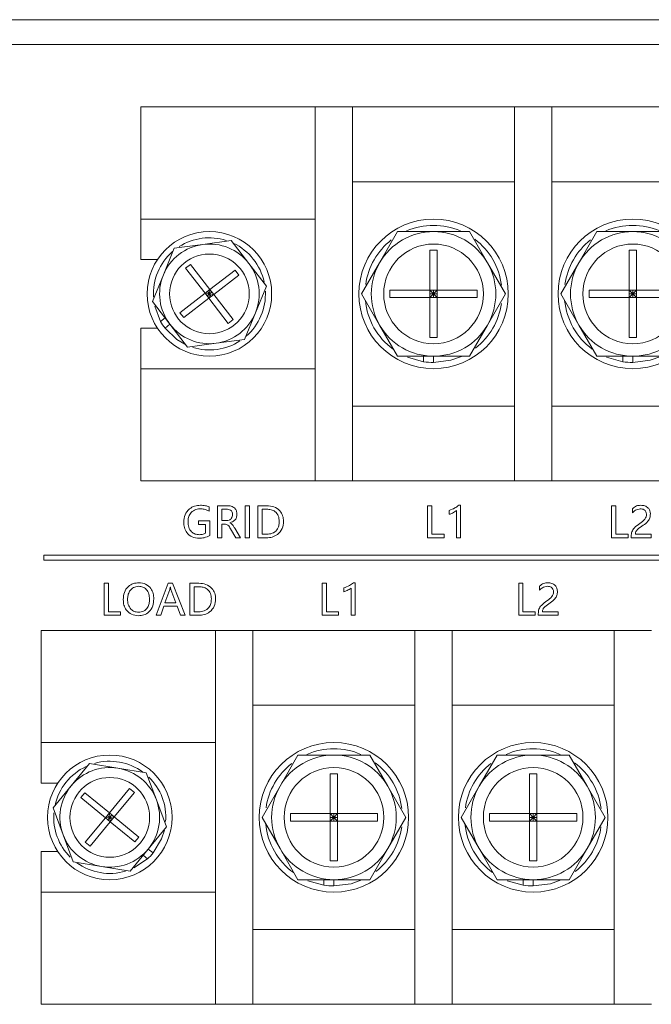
# Model space of a CAD drawing. Header units: millimetres. Extents: x -1555 to -959, y 252 to 1266.
# Tile 19 of 24: x -1164 to -1114, y 448 to 527. Entities that reach past the tile are written whole.
import ezdxf

# ---------------------------------------------------------------- set-up
doc = ezdxf.new("R2010")
doc.units = ezdxf.units.MM

msp = doc.modelspace()

# ---------------------------------------------------------------- linework, layer by layer
at = {"color": 0, "linetype": 'ByBlock', "lineweight": 5}
for p, q in [((-1479.618, 527.268), (-1039.618, 527.268)), ((-1041.618, 525.268), (-1477.618, 525.268)), ((-1154.618, 511.268), (-1154.618, 520.268)), ((-1154.618, 520.268), (-1137.618, 520.268)), ((-1140.618, 490.268), (-1140.618, 520.268)), ((-1137.618, 520.268), (-1140.618, 520.268)), ((-1137.618, 490.268), (-1137.618, 520.268)), ((-1137.618, 520.268), (-1124.618, 520.268)), ((-1121.618, 520.268), (-1124.618, 520.268)), ((-1124.618, 490.268), (-1124.618, 520.268)), ((-1121.618, 490.268), (-1121.618, 520.268)), ((-1121.618, 520.268), (-1108.618, 520.268)), ((-1124.618, 514.268), (-1137.618, 514.268)), ((-1108.618, 514.268), (-1121.618, 514.268)), ((-1140.618, 511.268), (-1154.618, 511.268)), ((-1154.618, 508.018), (-1154.618, 511.268)), ((-1140.618, 511.268), (-1140.618, 499.268)), ((-1135.448, 507.768), (-1134.004, 510.268)), ((-1134.004, 510.268), (-1131.118, 510.268)), ((-1131.118, 510.268), (-1128.231, 510.268)), ((-1128.231, 510.268), (-1126.788, 507.768)), ((-1119.448, 507.768), (-1118.004, 510.268)), ((-1118.004, 510.268), (-1115.118, 510.268)), ((-1115.118, 510.268), (-1112.231, 510.268)), ((-1152.816, 506.791), (-1151.937, 508.926)), ((-1151.937, 508.926), (-1149.648, 509.232)), ((-1149.648, 509.232), (-1147.359, 509.539)), ((-1147.359, 509.539), (-1145.949, 507.71)), ((-1131.418, 508.768), (-1130.818, 508.768)), ((-1131.418, 505.568), (-1131.418, 508.768)), ((-1130.818, 508.768), (-1130.818, 505.568)), ((-1115.418, 508.768), (-1114.818, 508.768)), ((-1115.418, 505.568), (-1115.418, 508.768)), ((-1114.818, 508.768), (-1114.818, 505.568)), ((-1153.294, 508.018), (-1154.618, 508.018)), ((-1151.025, 507.333), (-1150.629, 507.638)), ((-1149.468, 505.313), (-1151.025, 507.333)), ((-1150.629, 507.638), (-1149.072, 505.618)), ((-1145.949, 507.71), (-1144.54, 505.88)), ((-1136.891, 505.268), (-1135.448, 507.768)), ((-1126.788, 507.768), (-1125.344, 505.268)), ((-1120.891, 505.268), (-1119.448, 507.768)), ((-1153.696, 504.655), (-1152.816, 506.791)), ((-1149.072, 505.618), (-1147.053, 507.175)), ((-1146.747, 506.779), (-1148.767, 505.222)), ((-1147.053, 507.175), (-1146.747, 506.779)), ((-1149.072, 505.618), (-1149.468, 505.313)), ((-1149.118, 505.268), (-1149.072, 505.618)), ((-1148.767, 505.222), (-1149.072, 505.618)), ((-1144.54, 505.88), (-1145.419, 503.745)), ((-1151.488, 503.757), (-1149.468, 505.313)), ((-1149.163, 504.917), (-1151.183, 503.36)), ((-1149.468, 505.313), (-1149.163, 504.917)), ((-1149.468, 505.313), (-1149.118, 505.268)), ((-1149.316, 505.115), (-1149.118, 505.268)), ((-1149.118, 505.268), (-1149.27, 505.466)), ((-1149.118, 505.268), (-1149.163, 504.917)), ((-1149.163, 504.917), (-1148.767, 505.222)), ((-1147.606, 502.897), (-1149.163, 504.917)), ((-1149.118, 505.268), (-1148.92, 505.42)), ((-1148.965, 505.07), (-1149.118, 505.268)), ((-1149.118, 505.268), (-1148.767, 505.222)), ((-1148.767, 505.222), (-1147.21, 503.203)), ((-1135.448, 502.768), (-1136.891, 505.268)), ((-1134.618, 504.968), (-1134.618, 505.568)), ((-1134.618, 505.568), (-1131.418, 505.568)), ((-1131.418, 504.968), (-1134.618, 504.968)), ((-1131.418, 505.568), (-1131.418, 504.968)), ((-1130.818, 505.568), (-1131.418, 505.568)), ((-1131.118, 505.268), (-1131.418, 505.568)), ((-1131.118, 505.268), (-1131.418, 505.268)), ((-1131.418, 504.968), (-1131.118, 505.268)), ((-1131.418, 504.968), (-1130.818, 504.968)), ((-1131.418, 501.768), (-1131.418, 504.968)), ((-1131.118, 505.268), (-1130.818, 505.568)), ((-1131.118, 505.268), (-1131.118, 505.568)), ((-1131.118, 504.968), (-1131.118, 505.268)), ((-1131.118, 505.268), (-1130.818, 504.968)), ((-1130.818, 505.268), (-1131.118, 505.268)), ((-1130.818, 504.968), (-1130.818, 505.568)), ((-1130.818, 505.568), (-1127.618, 505.568)), ((-1127.618, 504.968), (-1130.818, 504.968)), ((-1130.818, 504.968), (-1130.818, 501.768)), ((-1127.618, 505.568), (-1127.618, 504.968)), ((-1125.344, 505.268), (-1126.788, 502.768)), ((-1119.448, 502.768), (-1120.891, 505.268)), ((-1118.618, 504.968), (-1118.618, 505.568)), ((-1118.618, 505.568), (-1115.418, 505.568)), ((-1115.418, 504.968), (-1118.618, 504.968)), ((-1114.818, 505.568), (-1115.418, 505.568)), ((-1115.418, 505.568), (-1115.418, 504.968)), ((-1115.118, 505.268), (-1115.418, 505.568)), ((-1115.118, 505.268), (-1115.418, 505.268)), ((-1115.418, 504.968), (-1115.118, 505.268)), ((-1115.418, 504.968), (-1114.818, 504.968)), ((-1115.418, 501.768), (-1115.418, 504.968)), ((-1115.118, 505.268), (-1114.818, 505.568)), ((-1115.118, 505.268), (-1115.118, 505.568)), ((-1115.118, 504.968), (-1115.118, 505.268)), ((-1115.118, 505.268), (-1114.818, 504.968)), ((-1114.818, 505.268), (-1115.118, 505.268)), ((-1114.818, 504.968), (-1114.818, 505.568)), ((-1114.818, 505.568), (-1111.618, 505.568)), ((-1111.618, 504.968), (-1114.818, 504.968)), ((-1114.818, 504.968), (-1114.818, 501.768)), ((-1152.286, 502.826), (-1153.696, 504.655)), ((-1153.509, 504.286), (-1153.041, 503.064)), ((-1153.041, 503.064), (-1152.683, 503.341)), ((-1151.183, 503.36), (-1151.488, 503.757)), ((-1145.419, 503.745), (-1146.298, 501.609)), ((-1154.618, 502.518), (-1153.294, 502.518)), ((-1154.618, 499.268), (-1154.618, 502.518)), ((-1152.286, 502.826), (-1152.682, 502.521)), ((-1150.876, 500.997), (-1152.286, 502.826)), ((-1147.21, 503.203), (-1147.606, 502.897)), ((-1134.004, 500.268), (-1135.448, 502.768)), ((-1126.788, 502.768), (-1128.231, 500.268)), ((-1118.004, 500.268), (-1119.448, 502.768)), ((-1130.818, 501.768), (-1131.418, 501.768)), ((-1114.818, 501.768), (-1115.418, 501.768)), ((-1148.587, 501.303), (-1150.876, 500.997)), ((-1146.298, 501.609), (-1148.587, 501.303)), ((-1131.118, 500.268), (-1134.004, 500.268)), ((-1133.219, 500.185), (-1131.918, 499.826)), ((-1131.918, 499.826), (-1131.918, 500.268)), ((-1128.231, 500.268), (-1131.118, 500.268)), ((-1131.118, 500.268), (-1131.118, 499.768)), ((-1115.118, 500.268), (-1118.004, 500.268)), ((-1117.219, 500.185), (-1115.918, 499.826)), ((-1115.918, 499.826), (-1115.918, 500.268)), ((-1112.231, 500.268), (-1115.118, 500.268)), ((-1115.118, 500.268), (-1115.118, 499.768)), ((-1154.618, 499.268), (-1140.618, 499.268)), ((-1154.618, 490.268), (-1154.618, 499.268)), ((-1137.618, 496.268), (-1124.618, 496.268)), ((-1121.618, 496.268), (-1108.618, 496.268)), ((-1154.618, 490.268), (-1137.618, 490.268)), ((-1137.618, 490.268), (-1140.618, 490.268)), ((-1124.618, 490.268), (-1137.618, 490.268)), ((-1121.618, 490.268), (-1124.618, 490.268)), ((-1108.618, 490.268), (-1121.618, 490.268)), ((-1148.478, 485.697), (-1148.478, 488.275)), ((-1148.478, 488.275), (-1147.701, 488.275)), ((-1146.246, 488.275), (-1145.9, 488.275)), ((-1146.246, 485.697), (-1146.246, 488.275)), ((-1145.9, 488.275), (-1145.9, 485.697)), ((-1145.24, 485.697), (-1145.24, 488.275)), ((-1145.24, 488.275), (-1144.512, 488.275)), ((-1131.595, 485.697), (-1131.595, 488.275)), ((-1131.595, 488.275), (-1131.249, 488.275)), ((-1131.249, 488.275), (-1131.249, 485.98)), ((-1129.076, 488.307), (-1128.954, 488.307)), ((-1128.954, 488.307), (-1128.954, 485.697)), ((-1116.818, 488.275), (-1116.472, 488.275)), ((-1116.818, 485.697), (-1116.818, 488.275)), ((-1116.472, 488.275), (-1116.472, 485.98)), ((-1149.139, 488.173), (-1149.139, 487.827)), ((-1148.132, 487.992), (-1148.132, 487.081)), ((-1147.746, 487.992), (-1148.132, 487.992)), ((-1144.514, 487.992), (-1144.894, 487.992)), ((-1144.894, 487.992), (-1144.894, 485.98)), ((-1129.865, 487.584), (-1129.865, 487.898)), ((-1129.268, 485.697), (-1129.268, 487.887)), ((-1115.151, 487.71), (-1115.151, 488.026)), ((-1149.987, 486.766), (-1149.987, 487.049)), ((-1149.987, 487.049), (-1149.076, 487.049)), ((-1149.422, 486.766), (-1149.987, 486.766)), ((-1149.422, 486.063), (-1149.422, 486.766)), ((-1149.076, 487.049), (-1149.076, 485.882)), ((-1148.132, 487.081), (-1147.751, 487.081)), ((-1147.898, 486.798), (-1148.132, 486.798)), ((-1148.132, 486.798), (-1148.132, 485.697)), ((-1147.465, 486.903), (-1147.465, 486.894)), ((-1147.001, 485.697), (-1147.419, 486.423)), ((-1147.083, 486.477), (-1146.623, 485.697)), ((-1144.894, 485.98), (-1144.528, 485.98)), ((-1131.249, 485.98), (-1130.274, 485.98)), ((-1130.274, 485.98), (-1130.274, 485.697)), ((-1116.472, 485.98), (-1115.497, 485.98)), ((-1115.497, 485.98), (-1115.497, 485.697)), ((-1114.908, 485.98), (-1113.642, 485.98)), ((-1113.642, 485.98), (-1113.642, 485.697)), ((-1148.132, 485.697), (-1148.478, 485.697)), ((-1146.623, 485.697), (-1147.001, 485.697)), ((-1145.9, 485.697), (-1146.246, 485.697)), ((-1144.539, 485.697), (-1145.24, 485.697)), ((-1130.274, 485.697), (-1131.595, 485.697)), ((-1128.954, 485.697), (-1129.268, 485.697)), ((-1115.497, 485.697), (-1116.818, 485.697)), ((-1115.245, 485.697), (-1115.245, 485.825)), ((-1113.642, 485.697), (-1115.245, 485.697)), ((-1162.414, 484.306), (-1162.414, 483.906)), ((-1059.825, 484.306), (-1162.414, 484.306)), ((-1162.414, 483.906), (-1059.825, 483.906)), ((-1157.577, 479.478), (-1157.577, 482.057)), ((-1157.577, 482.057), (-1157.231, 482.057)), ((-1157.231, 482.057), (-1157.231, 479.761)), ((-1153.395, 479.478), (-1152.42, 482.057)), ((-1152.42, 482.057), (-1152.075, 482.057)), ((-1152.075, 482.057), (-1151.069, 479.478)), ((-1150.691, 482.057), (-1149.964, 482.057)), ((-1150.691, 479.478), (-1150.691, 482.057)), ((-1140.064, 479.478), (-1140.064, 482.057)), ((-1140.064, 482.057), (-1139.718, 482.057)), ((-1139.718, 482.057), (-1139.718, 479.761)), ((-1137.546, 482.088), (-1137.423, 482.088)), ((-1137.423, 482.088), (-1137.423, 479.478)), ((-1124.281, 479.478), (-1124.281, 482.057)), ((-1124.281, 482.057), (-1123.935, 482.057)), ((-1123.935, 482.057), (-1123.935, 479.761)), ((-1152.3, 481.561), (-1152.685, 480.484)), ((-1152.25, 481.742), (-1152.259, 481.742)), ((-1151.823, 480.484), (-1152.211, 481.561)), ((-1150.345, 481.774), (-1150.345, 479.761)), ((-1149.965, 481.774), (-1150.345, 481.774)), ((-1138.335, 481.365), (-1138.335, 481.679)), ((-1137.738, 479.478), (-1137.738, 481.668)), ((-1122.615, 481.492), (-1122.615, 481.807)), ((-1152.685, 480.484), (-1151.823, 480.484)), ((-1157.231, 479.761), (-1156.256, 479.761)), ((-1156.256, 479.761), (-1156.256, 479.478)), ((-1152.772, 480.202), (-1153.018, 479.478)), ((-1151.707, 480.202), (-1152.772, 480.202)), ((-1151.446, 479.478), (-1151.707, 480.202)), ((-1150.345, 479.761), (-1149.979, 479.761)), ((-1139.718, 479.761), (-1138.744, 479.761)), ((-1138.744, 479.761), (-1138.744, 479.478)), ((-1123.935, 479.761), (-1122.961, 479.761)), ((-1122.961, 479.761), (-1122.961, 479.478)), ((-1122.709, 479.478), (-1122.709, 479.606)), ((-1122.371, 479.761), (-1121.106, 479.761)), ((-1121.106, 479.761), (-1121.106, 479.478)), ((-1156.256, 479.478), (-1157.577, 479.478)), ((-1153.018, 479.478), (-1153.395, 479.478)), ((-1151.069, 479.478), (-1151.446, 479.478)), ((-1149.99, 479.478), (-1150.691, 479.478)), ((-1138.744, 479.478), (-1140.064, 479.478)), ((-1137.423, 479.478), (-1137.738, 479.478)), ((-1122.961, 479.478), (-1124.281, 479.478)), ((-1121.106, 479.478), (-1122.709, 479.478)), ((-1162.618, 469.268), (-1162.618, 478.268)), ((-1162.618, 478.268), (-1145.618, 478.268)), ((-1145.618, 478.268), (-1148.618, 478.268)), ((-1148.618, 448.268), (-1148.618, 478.268)), ((-1145.618, 448.268), (-1145.618, 478.268)), ((-1145.618, 478.268), (-1132.618, 478.268)), ((-1129.618, 478.268), (-1132.618, 478.268)), ((-1132.618, 448.268), (-1132.618, 478.268)), ((-1129.618, 448.268), (-1129.618, 478.268)), ((-1129.618, 478.268), (-1116.618, 478.268)), ((-1113.618, 478.268), (-1116.618, 478.268)), ((-1116.618, 448.268), (-1116.618, 478.268)), ((-1132.618, 472.268), (-1145.618, 472.268)), ((-1116.618, 472.268), (-1129.618, 472.268)), ((-1148.618, 469.268), (-1162.618, 469.268)), ((-1162.618, 466.018), (-1162.618, 469.268)), ((-1148.618, 469.268), (-1148.618, 457.268)), ((-1143.448, 465.768), (-1142.004, 468.268)), ((-1142.004, 468.268), (-1139.118, 468.268)), ((-1139.118, 468.268), (-1136.231, 468.268)), ((-1136.231, 468.268), (-1134.788, 465.768)), ((-1127.448, 465.768), (-1126.004, 468.268)), ((-1126.004, 468.268), (-1123.118, 468.268)), ((-1123.118, 468.268), (-1120.231, 468.268)), ((-1120.231, 468.268), (-1118.788, 465.768)), ((-1160.208, 465.808), (-1158.741, 467.592)), ((-1158.741, 467.592), (-1156.463, 467.214)), ((-1156.463, 467.214), (-1154.185, 466.836)), ((-1154.185, 466.836), (-1153.373, 464.674)), ((-1139.418, 466.768), (-1138.818, 466.768)), ((-1139.418, 463.568), (-1139.418, 466.768)), ((-1138.818, 466.768), (-1138.818, 463.568)), ((-1123.418, 466.768), (-1122.818, 466.768)), ((-1123.418, 463.568), (-1123.418, 466.768)), ((-1122.818, 466.768), (-1122.818, 463.568)), ((-1161.293, 466.018), (-1162.618, 466.018)), ((-1161.674, 464.024), (-1160.208, 465.808)), ((-1157.152, 463.62), (-1155.533, 465.59)), ((-1155.533, 465.59), (-1155.146, 465.272)), ((-1144.891, 463.268), (-1143.448, 465.768)), ((-1134.788, 465.768), (-1133.344, 463.268)), ((-1128.891, 463.268), (-1127.448, 465.768)), ((-1118.788, 465.768), (-1117.344, 463.268)), ((-1159.439, 464.853), (-1159.122, 465.239)), ((-1157.47, 463.233), (-1159.439, 464.853)), ((-1159.122, 465.239), (-1157.152, 463.62)), ((-1155.146, 465.272), (-1156.766, 463.302)), ((-1153.373, 464.674), (-1152.561, 462.512)), ((-1160.862, 461.862), (-1161.674, 464.024)), ((-1159.089, 461.264), (-1157.47, 463.233)), ((-1157.152, 463.62), (-1157.47, 463.233)), ((-1157.118, 463.268), (-1157.47, 463.233)), ((-1157.47, 463.233), (-1157.083, 462.916)), ((-1157.118, 463.268), (-1157.311, 463.427)), ((-1157.118, 463.268), (-1157.276, 463.075)), ((-1156.766, 463.302), (-1157.152, 463.62)), ((-1157.118, 463.268), (-1157.152, 463.62)), ((-1156.959, 463.461), (-1157.118, 463.268)), ((-1157.118, 463.268), (-1156.766, 463.302)), ((-1157.083, 462.916), (-1157.118, 463.268)), ((-1156.925, 463.109), (-1157.118, 463.268)), ((-1157.083, 462.916), (-1156.766, 463.302)), ((-1156.766, 463.302), (-1154.796, 461.683)), ((-1143.448, 460.768), (-1144.891, 463.268)), ((-1142.618, 462.968), (-1142.618, 463.568)), ((-1142.618, 463.568), (-1139.418, 463.568)), ((-1139.418, 462.968), (-1142.618, 462.968)), ((-1138.818, 463.568), (-1139.418, 463.568)), ((-1139.418, 463.568), (-1139.418, 462.968)), ((-1139.118, 463.268), (-1139.418, 463.568)), ((-1139.118, 463.268), (-1139.418, 463.268)), ((-1139.418, 462.968), (-1139.118, 463.268)), ((-1139.418, 462.968), (-1138.818, 462.968)), ((-1139.418, 459.768), (-1139.418, 462.968)), ((-1139.118, 463.268), (-1138.818, 463.568)), ((-1139.118, 463.268), (-1139.118, 463.568)), ((-1139.118, 463.268), (-1138.818, 462.968)), ((-1138.818, 463.268), (-1139.118, 463.268)), ((-1139.118, 462.968), (-1139.118, 463.268)), ((-1138.818, 462.968), (-1138.818, 463.568)), ((-1138.818, 463.568), (-1135.618, 463.568)), ((-1138.818, 462.968), (-1138.818, 459.768)), ((-1135.618, 462.968), (-1138.818, 462.968)), ((-1135.618, 463.568), (-1135.618, 462.968)), ((-1133.344, 463.268), (-1134.788, 460.768)), ((-1127.448, 460.768), (-1128.891, 463.268)), ((-1126.618, 463.568), (-1123.418, 463.568)), ((-1126.618, 462.968), (-1126.618, 463.568)), ((-1123.418, 462.968), (-1126.618, 462.968)), ((-1123.418, 463.568), (-1123.418, 462.968)), ((-1122.818, 463.568), (-1123.418, 463.568)), ((-1123.118, 463.268), (-1123.418, 463.568)), ((-1123.118, 463.268), (-1123.418, 463.268)), ((-1123.418, 462.968), (-1123.118, 463.268)), ((-1123.418, 462.968), (-1122.818, 462.968)), ((-1123.418, 459.768), (-1123.418, 462.968)), ((-1123.118, 463.268), (-1123.118, 463.568)), ((-1123.118, 463.268), (-1122.818, 463.568)), ((-1123.118, 462.968), (-1123.118, 463.268)), ((-1123.118, 463.268), (-1122.818, 462.968)), ((-1122.818, 463.268), (-1123.118, 463.268)), ((-1122.818, 463.568), (-1119.618, 463.568)), ((-1122.818, 462.968), (-1122.818, 463.568)), ((-1122.818, 462.968), (-1122.818, 459.768)), ((-1119.618, 462.968), (-1122.818, 462.968)), ((-1119.618, 463.568), (-1119.618, 462.968)), ((-1117.344, 463.268), (-1118.788, 460.768)), ((-1157.083, 462.916), (-1158.703, 460.946)), ((-1155.113, 461.297), (-1157.083, 462.916)), ((-1152.561, 462.512), (-1154.028, 460.728)), ((-1160.051, 459.7), (-1160.862, 461.862)), ((-1154.796, 461.683), (-1155.113, 461.297)), ((-1158.703, 460.946), (-1159.089, 461.264)), ((-1154.028, 460.728), (-1155.494, 458.944)), ((-1154.028, 460.728), (-1153.641, 460.41)), ((-1142.004, 458.268), (-1143.448, 460.768)), ((-1134.788, 460.768), (-1136.231, 458.268)), ((-1126.004, 458.268), (-1127.448, 460.768)), ((-1118.788, 460.768), (-1120.231, 458.268)), ((-1162.618, 460.518), (-1161.293, 460.518)), ((-1162.618, 457.268), (-1162.618, 460.518)), ((-1155.176, 459.208), (-1154.091, 459.938)), ((-1154.091, 459.938), (-1154.44, 460.226)), ((-1157.773, 459.322), (-1160.051, 459.7)), ((-1155.494, 458.944), (-1157.773, 459.322)), ((-1138.818, 459.768), (-1139.418, 459.768)), ((-1122.818, 459.768), (-1123.418, 459.768)), ((-1139.118, 458.268), (-1142.004, 458.268)), ((-1139.918, 457.826), (-1139.918, 458.268)), ((-1136.231, 458.268), (-1139.118, 458.268)), ((-1139.118, 458.268), (-1139.118, 457.768)), ((-1123.118, 458.268), (-1126.004, 458.268)), ((-1123.918, 457.826), (-1123.918, 458.268)), ((-1120.231, 458.268), (-1123.118, 458.268)), ((-1123.118, 458.268), (-1123.118, 457.768)), ((-1141.219, 458.185), (-1139.918, 457.826)), ((-1125.219, 458.185), (-1123.918, 457.826)), ((-1162.618, 448.268), (-1162.618, 457.268)), ((-1162.618, 457.268), (-1148.618, 457.268)), ((-1145.618, 454.268), (-1132.618, 454.268)), ((-1129.618, 454.268), (-1116.618, 454.268)), ((-1162.618, 448.268), (-1145.618, 448.268)), ((-1145.618, 448.268), (-1148.618, 448.268)), ((-1132.618, 448.268), (-1145.618, 448.268)), ((-1129.618, 448.268), (-1132.618, 448.268)), ((-1116.618, 448.268), (-1129.618, 448.268)), ((-1113.618, 448.268), (-1116.618, 448.268))]:
    msp.add_line(p, q, dxfattribs=at)
at = {"color": 0, "linetype": 'ByBlock', "lineweight": 5, "flags": 128}
for points in [[(-1152.682, 502.521), (-1151.739, 501.61), (-1151.102, 501.229)], [(-1131.118, 499.768), (-1129.727, 499.947), (-1128.867, 500.249)], [(-1115.118, 499.768), (-1113.727, 499.947), (-1112.867, 500.249)], [(-1153.641, 460.41), (-1152.965, 461.533), (-1152.737, 462.239)], [(-1139.118, 457.768), (-1137.727, 457.947), (-1136.867, 458.249)], [(-1123.118, 457.768), (-1121.727, 457.947), (-1120.867, 458.249)]]:
    msp.add_lwpolyline(points, dxfattribs=at)
at = {"color": 0, "linetype": 'ByBlock', "lineweight": 5}
for centre, radius in [((-1131.118, 505.268), 6), ((-1115.118, 505.268), 6), ((-1149.118, 505.268), 5), ((-1131.118, 505.268), 4), ((-1115.118, 505.268), 4), ((-1149.118, 505.268), 3.2), ((-1139.118, 463.268), 6), ((-1123.118, 463.268), 6), ((-1157.118, 463.268), 5), ((-1139.118, 463.268), 4), ((-1123.118, 463.268), 4), ((-1157.118, 463.268), 3.2)]:
    msp.add_circle(centre, radius, dxfattribs=at)
for centre, radius, start, end in [((-1131.118, 505.268), 5.5, 66.78673, 113.29214), ((-1115.118, 505.268), 5.5, 66.78673, 113.29214), ((-1149.118, 505.268), 4.5, 72.571, 122.52843), ((-1131.118, 505.268), 5.5, 128.07069, 172.04082), ((-1131.118, 505.268), 5, 90, 150), ((-1131.118, 505.268), 5, 30, 90), ((-1131.118, 505.268), 5.5, 7.36181, 52.86342), ((-1115.118, 505.268), 5.5, 128.07069, 172.04082), ((-1115.118, 505.268), 5, 90, 150), ((-1115.118, 505.268), 5, 30, 90), ((-1149.118, 505.268), 4, 97.6229, 157.6229), ((-1149.118, 505.268), 4, 37.6229, 97.6229), ((-1149.118, 505.268), 4.5, 12.13267, 64.71796), ((-1149.118, 505.268), 4.5, 131.04919, 183.50201), ((-1149.118, 505.268), 4, 337.6229, 37.6229), ((-1131.118, 505.268), 5, 150, 210), ((-1131.118, 505.268), 5, 330, 30), ((-1115.118, 505.268), 5, 150, 210), ((-1149.118, 505.268), 4, 157.6229, 217.6229), ((-1149.118, 505.268), 4.5, 310.92843, 2.87348), ((-1131.118, 505.268), 5.5, 185.40885, 233.73218), ((-1131.118, 505.268), 5.5, 307.7815, 351.96617), ((-1115.118, 505.268), 5.5, 185.40885, 233.73218), ((-1149.118, 505.268), 4, 277.6229, 337.6229), ((-1149.118, 505.268), 4.5, 209.31779, 217.6229), ((-1149.118, 505.268), 4, 217.6229, 277.6229), ((-1131.118, 505.268), 5, 210, 270), ((-1131.118, 505.268), 5, 270, 330), ((-1115.118, 505.268), 5, 210, 270), ((-1115.118, 505.268), 5, 270, 330), ((-1149.118, 505.268), 4.5, 252.7041, 302.94017), ((-1131.118, 505.268), 5.5, 261.6364, 270), ((-1115.118, 505.268), 5.5, 261.6364, 270), ((-1139.118, 463.268), 5.5, 66.78673, 113.29214), ((-1123.118, 463.268), 5.5, 66.78673, 113.29214), ((-1157.118, 463.268), 4.5, 53.88334, 105.82838), ((-1139.118, 463.268), 5, 90, 150), ((-1139.118, 463.268), 5, 30, 90), ((-1123.118, 463.268), 5, 90, 150), ((-1123.118, 463.268), 5, 30, 90), ((-1157.118, 463.268), 4.5, 115.08758, 167.67287), ((-1157.118, 463.268), 4, 80.57781, 140.57781), ((-1157.118, 463.268), 4, 20.57781, 80.57781), ((-1139.118, 463.268), 5.5, 128.07069, 172.04082), ((-1139.118, 463.268), 5.5, 7.36181, 52.86342), ((-1123.118, 463.268), 5.5, 128.07069, 172.04082), ((-1123.118, 463.268), 5.5, 7.36181, 52.86342), ((-1157.118, 463.268), 4.5, 355.65901, 45.89508), ((-1157.118, 463.268), 4, 140.57781, 200.57781), ((-1139.118, 463.268), 5, 150, 210), ((-1139.118, 463.268), 5, 330, 30), ((-1123.118, 463.268), 5, 150, 210), ((-1123.118, 463.268), 5, 330, 30), ((-1157.118, 463.268), 4, 320.57781, 20.57781), ((-1157.118, 463.268), 4.5, 175.52591, 225.17411), ((-1139.118, 463.268), 5.5, 185.40885, 233.73218), ((-1139.118, 463.268), 5.5, 307.7815, 351.96617), ((-1123.118, 463.268), 5.5, 185.40885, 233.73218), ((-1123.118, 463.268), 5.5, 307.7815, 351.96617), ((-1157.118, 463.268), 4, 200.57781, 260.57781), ((-1157.118, 463.268), 4, 260.57781, 320.57781), ((-1139.118, 463.268), 5, 210, 270), ((-1139.118, 463.268), 5, 270, 330), ((-1123.118, 463.268), 5, 210, 270), ((-1123.118, 463.268), 5, 270, 330), ((-1157.118, 463.268), 4.5, 312.2727, 320.57781), ((-1157.118, 463.268), 4.5, 234.00409, 286.45691), ((-1139.118, 463.268), 5.5, 261.6364, 270), ((-1123.118, 463.268), 5.5, 261.6364, 270)]:
    msp.add_arc(centre, radius, start, end, dxfattribs=at)
for points, knots in [([(-1151.182, 486.952), (-1151.163, 487.153), (-1151.125, 487.554), (-1150.769, 488.011), (-1150.315, 488.271), (-1150, 488.295), (-1149.843, 488.307)], [0, 0, 0, 0, 0.279944, 0.559306, 0.779455, 1, 1, 1, 1]), ([(-1149.843, 488.307), (-1149.707, 488.302), (-1149.465, 488.295), (-1149.238, 488.21), (-1149.139, 488.173)], [0, 0, 0, 0, 0.560153, 1, 1, 1, 1]), ([(-1147.701, 488.275), (-1147.589, 488.269), (-1147.368, 488.257), (-1147.087, 488.102), (-1146.925, 487.855), (-1146.913, 487.68), (-1146.906, 487.592)], [0, 0, 0, 0, 0.280821, 0.560005, 0.779586, 1, 1, 1, 1]), ([(-1144.512, 488.275), (-1144.318, 488.258), (-1143.931, 488.224), (-1143.469, 487.91), (-1143.199, 487.476), (-1143.176, 487.171), (-1143.165, 487.019)], [0, 0, 0, 0, 0.28022, 0.559723, 0.77957, 1, 1, 1, 1]), ([(-1129.865, 487.898), (-1129.707, 487.954), (-1129.425, 488.055), (-1129.183, 488.23), (-1129.076, 488.307)], [0, 0, 0, 0, 0.5599413, 1, 1, 1, 1]), ([(-1115.151, 488.026), (-1115.043, 488.118), (-1114.848, 488.284), (-1114.596, 488.3), (-1114.484, 488.307)], [0, 0, 0, 0, 0.558873, 1, 1, 1, 1]), ([(-1114.484, 488.307), (-1114.374, 488.299), (-1114.154, 488.284), (-1113.884, 488.119), (-1113.725, 487.876), (-1113.712, 487.703), (-1113.705, 487.616)], [0, 0, 0, 0, 0.280573, 0.559919, 0.779652, 1, 1, 1, 1]), ([(-1149.873, 488.024), (-1150.023, 488.007), (-1150.323, 487.972), (-1150.648, 487.679), (-1150.815, 487.327), (-1150.829, 487.092), (-1150.836, 486.974)], [0, 0, 0, 0, 0.27946, 0.558751, 0.779099, 1, 1, 1, 1]), ([(-1149.139, 487.827), (-1149.268, 487.892), (-1149.501, 488.009), (-1149.759, 488.019), (-1149.873, 488.024)], [0, 0, 0, 0, 0.5592183, 1, 1, 1, 1]), ([(-1147.751, 487.081), (-1147.677, 487.087), (-1147.531, 487.1), (-1147.36, 487.225), (-1147.265, 487.391), (-1147.256, 487.506), (-1147.252, 487.564)], [0, 0, 0, 0, 0.280151, 0.559291, 0.779364, 1, 1, 1, 1]), ([(-1147.252, 487.564), (-1147.258, 487.634), (-1147.271, 487.774), (-1147.413, 487.924), (-1147.582, 487.985), (-1147.691, 487.99), (-1147.746, 487.992)], [0, 0, 0, 0, 0.279788, 0.558168, 0.778758, 1, 1, 1, 1]), ([(-1146.906, 487.592), (-1146.913, 487.502), (-1146.927, 487.322), (-1147.11, 487.038), (-1147.331, 486.954), (-1147.465, 486.903)], [0, 0, 0, 0, 0.280936, 0.560851, 1, 1, 1, 1]), ([(-1143.511, 487.011), (-1143.52, 487.162), (-1143.54, 487.461), (-1143.81, 487.806), (-1144.163, 487.971), (-1144.397, 487.985), (-1144.514, 487.992)], [0, 0, 0, 0, 0.2804618, 0.5586384, 0.7790329, 1, 1, 1, 1]), ([(-1129.268, 487.887), (-1129.371, 487.814), (-1129.555, 487.683), (-1129.771, 487.614), (-1129.865, 487.584)], [0, 0, 0, 0, 0.559489, 1, 1, 1, 1]), ([(-1114.515, 488.024), (-1114.651, 487.999), (-1114.894, 487.954), (-1115.072, 487.785), (-1115.151, 487.71)], [0, 0, 0, 0, 0.557981, 1, 1, 1, 1]), ([(-1114.545, 486.856), (-1114.4, 486.958), (-1114.196, 487.102), (-1114.036, 487.382), (-1114.025, 487.521), (-1114.019, 487.591)], [0, 0, 0, 0, 0.560153, 0.780019, 1, 1, 1, 1]), ([(-1114.019, 487.591), (-1114.026, 487.661), (-1114.04, 487.802), (-1114.184, 487.949), (-1114.351, 488.016), (-1114.461, 488.021), (-1114.515, 488.024)], [0, 0, 0, 0, 0.279565, 0.558193, 0.778818, 1, 1, 1, 1]), ([(-1113.705, 487.616), (-1113.713, 487.51), (-1113.728, 487.297), (-1113.926, 486.961), (-1114.147, 486.798), (-1114.281, 486.698)], [0, 0, 0, 0, 0.279994, 0.559538, 1, 1, 1, 1]), ([(-1149.944, 485.666), (-1150.133, 485.684), (-1150.511, 485.719), (-1150.936, 486.068), (-1151.155, 486.508), (-1151.173, 486.804), (-1151.182, 486.952)], [0, 0, 0, 0, 0.279902, 0.558904, 0.779168, 1, 1, 1, 1]), ([(-1150.836, 486.974), (-1150.828, 486.828), (-1150.81, 486.537), (-1150.591, 486.175), (-1150.261, 485.974), (-1150.032, 485.957), (-1149.917, 485.949)], [0, 0, 0, 0, 0.28074, 0.559698, 0.779523, 1, 1, 1, 1]), ([(-1147.419, 486.423), (-1147.48, 486.528), (-1147.566, 486.675), (-1147.756, 486.787), (-1147.851, 486.794), (-1147.898, 486.798)], [0, 0, 0, 0, 0.559825, 0.779761, 1, 1, 1, 1]), ([(-1147.465, 486.894), (-1147.408, 486.862), (-1147.313, 486.809), (-1147.22, 486.69), (-1147.149, 486.586), (-1147.105, 486.513), (-1147.083, 486.477)], [0, 0, 0, 0, 0.338833, 0.559116, 0.779548, 1, 1, 1, 1]), ([(-1143.165, 487.019), (-1143.184, 486.817), (-1143.221, 486.413), (-1143.599, 485.966), (-1144.065, 485.729), (-1144.381, 485.708), (-1144.539, 485.697)], [0, 0, 0, 0, 0.2798847, 0.5589313, 0.7792294, 1, 1, 1, 1]), ([(-1144.528, 485.98), (-1144.373, 485.992), (-1144.065, 486.014), (-1143.704, 486.284), (-1143.531, 486.649), (-1143.518, 486.89), (-1143.511, 487.011)], [0, 0, 0, 0, 0.280356, 0.558959, 0.779087, 1, 1, 1, 1]), ([(-1115.245, 485.825), (-1115.238, 485.949), (-1115.224, 486.196), (-1114.96, 486.565), (-1114.703, 486.745), (-1114.545, 486.856)], [0, 0, 0, 0, 0.279774, 0.559055, 1, 1, 1, 1]), ([(-1114.281, 486.698), (-1114.435, 486.596), (-1114.65, 486.455), (-1114.887, 486.204), (-1114.901, 486.055), (-1114.908, 485.98)], [0, 0, 0, 0, 0.561476, 0.781022, 1, 1, 1, 1]), ([(-1149.076, 485.882), (-1149.231, 485.812), (-1149.507, 485.685), (-1149.811, 485.672), (-1149.944, 485.666)], [0, 0, 0, 0, 0.55947, 1, 1, 1, 1]), ([(-1149.917, 485.949), (-1149.82, 485.953), (-1149.647, 485.96), (-1149.491, 486.031), (-1149.422, 486.063)], [0, 0, 0, 0, 0.560092, 1, 1, 1, 1]), ([(-1156.036, 480.737), (-1156.022, 480.933), (-1155.994, 481.323), (-1155.683, 481.795), (-1155.24, 482.055), (-1154.934, 482.077), (-1154.78, 482.088)], [0, 0, 0, 0, 0.28046, 0.559569, 0.779449, 1, 1, 1, 1]), ([(-1154.78, 482.088), (-1154.594, 482.069), (-1154.221, 482.031), (-1153.818, 481.67), (-1153.611, 481.235), (-1153.593, 480.944), (-1153.584, 480.798)], [0, 0, 0, 0, 0.279657, 0.55873, 0.779119, 1, 1, 1, 1]), ([(-1149.964, 482.057), (-1149.77, 482.039), (-1149.382, 482.005), (-1148.92, 481.691), (-1148.65, 481.258), (-1148.628, 480.953), (-1148.616, 480.8)], [0, 0, 0, 0, 0.28022, 0.559723, 0.77957, 1, 1, 1, 1]), ([(-1138.335, 481.679), (-1138.177, 481.736), (-1137.895, 481.836), (-1137.652, 482.011), (-1137.546, 482.088)], [0, 0, 0, 0, 0.559937, 1, 1, 1, 1]), ([(-1122.615, 481.807), (-1122.506, 481.899), (-1122.312, 482.065), (-1122.059, 482.081), (-1121.948, 482.088)], [0, 0, 0, 0, 0.558884, 1, 1, 1, 1]), ([(-1121.948, 482.088), (-1121.838, 482.08), (-1121.618, 482.065), (-1121.348, 481.9), (-1121.188, 481.657), (-1121.175, 481.484), (-1121.168, 481.397)], [0, 0, 0, 0, 0.280582, 0.559925, 0.779656, 1, 1, 1, 1]), ([(-1154.799, 481.805), (-1154.944, 481.787), (-1155.233, 481.751), (-1155.529, 481.448), (-1155.671, 481.104), (-1155.684, 480.878), (-1155.69, 480.765)], [0, 0, 0, 0, 0.279115, 0.558284, 0.778913, 1, 1, 1, 1]), ([(-1153.93, 480.76), (-1153.937, 480.904), (-1153.952, 481.192), (-1154.143, 481.56), (-1154.459, 481.778), (-1154.686, 481.796), (-1154.799, 481.805)], [0, 0, 0, 0, 0.280962, 0.560143, 0.779706, 1, 1, 1, 1]), ([(-1152.259, 481.742), (-1152.264, 481.708), (-1152.274, 481.647), (-1152.292, 481.587), (-1152.3, 481.561)], [0, 0, 0, 0, 0.560081, 1, 1, 1, 1]), ([(-1152.211, 481.561), (-1152.22, 481.595), (-1152.236, 481.654), (-1152.246, 481.715), (-1152.25, 481.742)], [0, 0, 0, 0, 0.559829, 1, 1, 1, 1]), ([(-1148.962, 480.792), (-1148.972, 480.943), (-1148.991, 481.242), (-1149.261, 481.587), (-1149.614, 481.752), (-1149.848, 481.766), (-1149.965, 481.774)], [0, 0, 0, 0, 0.280462, 0.558642, 0.779033, 1, 1, 1, 1]), ([(-1137.738, 481.668), (-1137.841, 481.595), (-1138.025, 481.464), (-1138.24, 481.395), (-1138.335, 481.365)], [0, 0, 0, 0, 0.559489, 1, 1, 1, 1]), ([(-1121.979, 481.805), (-1122.115, 481.78), (-1122.358, 481.735), (-1122.536, 481.566), (-1122.615, 481.492)], [0, 0, 0, 0, 0.557965, 1, 1, 1, 1]), ([(-1122.009, 480.637), (-1121.863, 480.74), (-1121.66, 480.883), (-1121.499, 481.163), (-1121.488, 481.303), (-1121.483, 481.372)], [0, 0, 0, 0, 0.5601482, 0.7800058, 1, 1, 1, 1]), ([(-1121.483, 481.372), (-1121.49, 481.442), (-1121.504, 481.583), (-1121.647, 481.73), (-1121.815, 481.797), (-1121.924, 481.802), (-1121.979, 481.805)], [0, 0, 0, 0, 0.279559, 0.558181, 0.778803, 1, 1, 1, 1]), ([(-1121.168, 481.397), (-1121.176, 481.291), (-1121.191, 481.078), (-1121.39, 480.742), (-1121.61, 480.579), (-1121.745, 480.48)], [0, 0, 0, 0, 0.279991, 0.559532, 1, 1, 1, 1]), ([(-1154.822, 479.447), (-1155.01, 479.465), (-1155.385, 479.502), (-1155.796, 479.86), (-1156.008, 480.297), (-1156.027, 480.59), (-1156.036, 480.737)], [0, 0, 0, 0, 0.27979, 0.558791, 0.779137, 1, 1, 1, 1]), ([(-1155.69, 480.765), (-1155.681, 480.623), (-1155.662, 480.338), (-1155.461, 479.984), (-1155.157, 479.761), (-1154.933, 479.74), (-1154.821, 479.73)], [0, 0, 0, 0, 0.280713, 0.560176, 0.77994, 1, 1, 1, 1]), ([(-1153.584, 480.798), (-1153.597, 480.604), (-1153.624, 480.216), (-1153.928, 479.746), (-1154.365, 479.481), (-1154.669, 479.458), (-1154.822, 479.447)], [0, 0, 0, 0, 0.280532, 0.559646, 0.779526, 1, 1, 1, 1]), ([(-1154.821, 479.73), (-1154.675, 479.744), (-1154.384, 479.773), (-1154.078, 480.07), (-1153.946, 480.42), (-1153.935, 480.647), (-1153.93, 480.76)], [0, 0, 0, 0, 0.27965, 0.55822, 0.778804, 1, 1, 1, 1]), ([(-1148.616, 480.8), (-1148.635, 480.598), (-1148.672, 480.194), (-1149.051, 479.747), (-1149.517, 479.51), (-1149.832, 479.489), (-1149.99, 479.478)], [0, 0, 0, 0, 0.279892, 0.558931, 0.779229, 1, 1, 1, 1]), ([(-1149.979, 479.761), (-1149.825, 479.773), (-1149.516, 479.795), (-1149.155, 480.065), (-1148.983, 480.43), (-1148.969, 480.672), (-1148.962, 480.792)], [0, 0, 0, 0, 0.280356, 0.558959, 0.779087, 1, 1, 1, 1]), ([(-1122.709, 479.606), (-1122.702, 479.73), (-1122.687, 479.977), (-1122.424, 480.346), (-1122.166, 480.527), (-1122.009, 480.637)], [0, 0, 0, 0, 0.279776, 0.55906, 1, 1, 1, 1]), ([(-1121.745, 480.48), (-1121.899, 480.378), (-1122.113, 480.236), (-1122.351, 479.985), (-1122.364, 479.836), (-1122.371, 479.761)], [0, 0, 0, 0, 0.561469, 0.781025, 1, 1, 1, 1])]:
    msp.add_open_spline(points, degree=3, knots=knots, dxfattribs=at)

doc.saveas('drawing.dxf')
